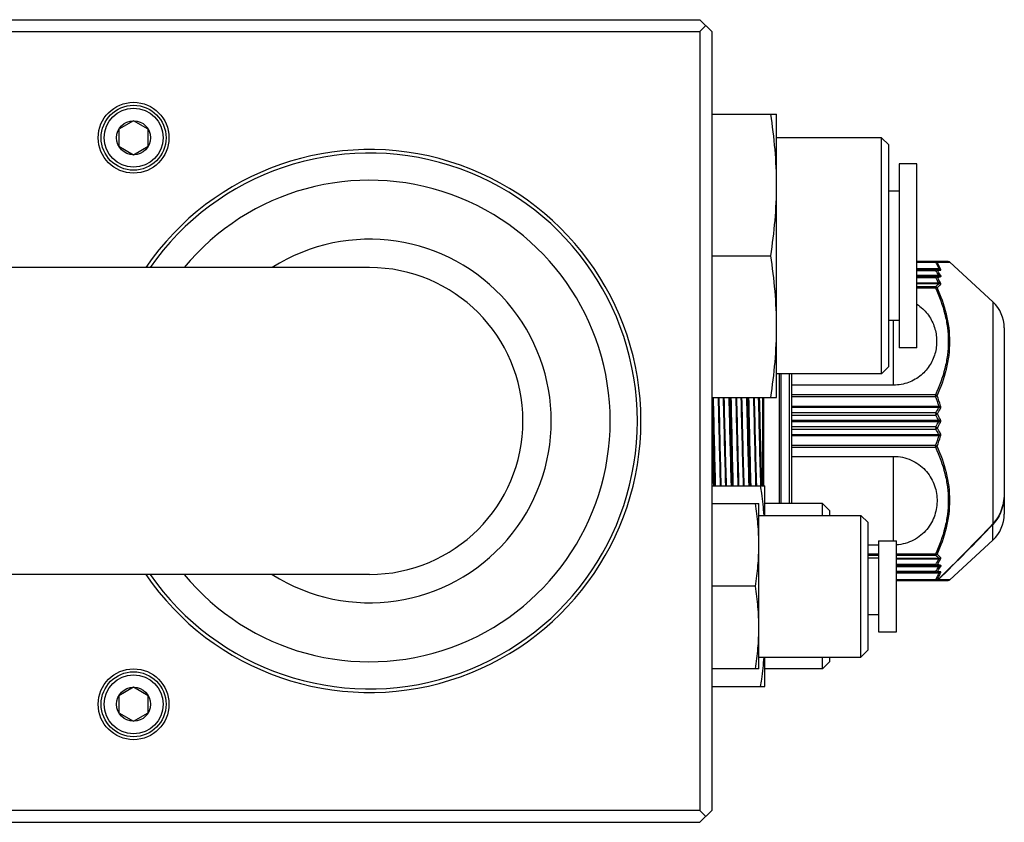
# Model space of a CAD drawing. Header units: millimetres. Extents: x 16 to 3344, y 34 to 2360.
# Tile 23 of 101: x 1220 to 1303, y 1506 to 1574. Entities that reach past the tile are written whole.
import ezdxf

# ---------------------------------------------------------------- set-up
doc = ezdxf.new("R2010")
doc.units = ezdxf.units.MM
doc.header["$LTSCALE"] = 185.02
for name, color, linetype in [('BASE_ASM_PBL9', 7, 'CONTINUOUS'), ('BOX_PBL20', 7, 'CONTINUOUS'), ('TOP_VIEW_VBL8', 7, 'CONTINUOUS')]:
    doc.layers.add(name, color=color, linetype=linetype)

# ---------------------------------------------------------------- blocks, each defined once
blk = doc.blocks.new('BASE_ASM_PBL9', base_point=(1185.68, 1539.694))
at = {"layer": 'BASE_ASM_PBL9', "color": 7}
for p, q in [((1520.701, 1553.194), (1518.051, 1553.194)), ((1518.051, 1553.143), (1519.622, 1553.143)), ((1519.622, 1553.194), (1519.622, 1553.181)), ((1519.622, 1553.181), (1519.622, 1553.143)), ((1519.757, 1553.131), (1520.837, 1553.141)), ((1524.482, 1549.787), (1520.837, 1553.141)), ((1519.92, 1552.573), (1518.051, 1552.573)), ((1518.051, 1552.547), (1519.903, 1552.547)), ((1519.642, 1552.542), (1518.051, 1552.542)), ((1518.051, 1552.455), (1519.642, 1552.455)), ((1519.903, 1552.547), (1519.642, 1552.542)), ((1519.642, 1552.542), (1519.642, 1552.518)), ((1519.642, 1552.518), (1519.642, 1552.455)), ((1519.778, 1552.472), (1520.039, 1552.48)), ((1519.896, 1552.031), (1518.051, 1552.031)), ((1518.051, 1551.988), (1519.896, 1551.988)), ((1519.642, 1551.949), (1518.051, 1551.949)), ((1518.051, 1551.851), (1519.642, 1551.851)), ((1519.642, 1551.949), (1519.642, 1551.919)), ((1519.642, 1551.919), (1519.642, 1551.851)), ((1519.903, 1551.38), (1518.051, 1551.38)), ((1518.051, 1551.336), (1519.92, 1551.336)), ((1519.622, 1551.068), (1518.051, 1551.068)), ((1518.051, 1550.978), (1519.622, 1550.978)), ((1519.622, 1551.033), (1519.622, 1551.068)), ((1524.482, 1549.787), (1524.482, 1530.985)), ((1516.064, 1542.732), (1516.064, 1548.219)), ((1525.451, 1547.579), (1525.451, 1531.809)), ((1506.401, 1532.694), (1506.401, 1543.694)), ((1506.511, 1543.694), (1506.511, 1532.694)), ((1507.251, 1532.694), (1507.251, 1543.694)), ((1507.451, 1532.694), (1507.451, 1543.694)), ((1516.064, 1542.732), (1507.451, 1542.732)), ((1504.951, 1541.694), (1504.951, 1534.194)), ((1505.04, 1541.694), (1505.04, 1534.194)), ((1519.622, 1541.91), (1507.451, 1541.91)), ((1507.451, 1541.77), (1519.622, 1541.77)), ((1519.92, 1540.931), (1507.451, 1540.931)), ((1507.451, 1540.861), (1519.903, 1540.861)), ((1519.642, 1540.385), (1507.451, 1540.385)), ((1507.451, 1540.2), (1519.642, 1540.2)), ((1519.896, 1539.737), (1507.451, 1539.737)), ((1519.642, 1540.385), (1519.642, 1540.293)), ((1519.642, 1540.287), (1519.642, 1540.293)), ((1519.642, 1540.287), (1519.642, 1540.2)), ((1500.75, 1539.694), (1500.789, 1538.031)), ((1502.25, 1539.694), (1502.289, 1538.031)), ((1503.75, 1539.694), (1503.789, 1538.031)), ((1507.451, 1539.651), (1519.896, 1539.651)), ((1519.642, 1539.188), (1507.451, 1539.188)), ((1507.451, 1539.003), (1519.642, 1539.003)), ((1519.642, 1539.188), (1519.642, 1539.102)), ((1519.642, 1539.095), (1519.642, 1539.102)), ((1519.642, 1539.095), (1519.642, 1539.003)), ((1519.903, 1538.527), (1507.451, 1538.527)), ((1507.451, 1538.457), (1519.92, 1538.457)), ((1500.789, 1538.031), (1500.806, 1537.307)), ((1500.806, 1537.307), (1500.839, 1535.971)), ((1502.289, 1538.031), (1502.306, 1537.307)), ((1502.306, 1537.307), (1502.339, 1535.971)), ((1503.789, 1538.031), (1503.806, 1537.307)), ((1503.806, 1537.307), (1503.839, 1535.971)), ((1519.622, 1537.619), (1507.451, 1537.619)), ((1507.451, 1537.478), (1519.622, 1537.478)), ((1519.622, 1537.578), (1519.622, 1537.619)), ((1507.451, 1536.7), (1516.064, 1536.7)), ((1516.064, 1529.544), (1516.064, 1536.7)), ((1500.839, 1535.971), (1500.866, 1534.891)), ((1502.339, 1535.971), (1502.366, 1534.891)), ((1503.839, 1535.971), (1503.866, 1534.891)), ((1500.866, 1534.891), (1500.885, 1534.194)), ((1502.366, 1534.891), (1502.385, 1534.194)), ((1503.866, 1534.891), (1503.885, 1534.194)), ((1524.482, 1529.601), (1524.482, 1530.927)), ((1514.801, 1529.188), (1513.901, 1529.188)), ((1524.482, 1529.601), (1520.837, 1526.247)), ((1514.801, 1528.41), (1513.901, 1528.41)), ((1513.901, 1528.32), (1514.801, 1528.32)), ((1519.622, 1528.41), (1516.301, 1528.41)), ((1516.301, 1528.32), (1519.622, 1528.32)), ((1519.92, 1528.052), (1516.301, 1528.052)), ((1516.301, 1528.008), (1519.903, 1528.008)), ((1519.642, 1527.537), (1516.301, 1527.537)), ((1516.301, 1527.44), (1519.642, 1527.44)), ((1519.896, 1527.4), (1516.301, 1527.4)), ((1516.301, 1527.357), (1519.896, 1527.357)), ((1519.642, 1527.537), (1519.642, 1527.469)), ((1519.642, 1526.933), (1516.301, 1526.933)), ((1516.301, 1526.846), (1519.642, 1526.846)), ((1519.903, 1526.841), (1516.301, 1526.841)), ((1516.301, 1526.816), (1519.92, 1526.816)), ((1519.642, 1526.933), (1519.642, 1526.87)), ((1519.642, 1526.87), (1519.642, 1526.846)), ((1519.642, 1526.846), (1519.903, 1526.841)), ((1520.039, 1526.908), (1519.778, 1526.916)), ((1519.622, 1526.245), (1516.301, 1526.245)), ((1516.301, 1526.194), (1520.701, 1526.194)), ((1519.622, 1526.245), (1519.622, 1526.207)), ((1520.837, 1526.247), (1519.869, 1526.256)), ((1520.837, 1526.247), (1519.869, 1526.256))]:
    blk.add_line(p, q, dxfattribs=at)
for points in [[(1520.837, 1553.141), (1520.832, 1553.145), (1520.819, 1553.156), (1520.804, 1553.166), (1520.788, 1553.174), (1520.77, 1553.181), (1520.753, 1553.187), (1520.735, 1553.191), (1520.718, 1553.193), (1520.701, 1553.194)], [(1520.701, 1526.194), (1520.718, 1526.195), (1520.735, 1526.197), (1520.752, 1526.201), (1520.77, 1526.207), (1520.787, 1526.214), (1520.804, 1526.223), (1520.819, 1526.232), (1520.832, 1526.243), (1520.837, 1526.247)]]:
    blk.add_lwpolyline(points, dxfattribs=at)
for centre, radius, start, end in [((1504.548, 1543.121), 17.747, 30.13506, 31.72918), ((1504.688, 1543.189), 17.717, 29.99614, 31.59921), ((1515.754, 1577.902), 26.243, 278.52173, 279.08247), ((1504.098, 1542.925), 17.924, 28.14348, 29.86487), ((1515.615, 1577.954), 26.411, 279.06878, 279.62683), ((1504.227, 1542.995), 17.907, 27.99368, 29.72458), ((1522.451, 1547.579), 3, 0, 47.38122), ((1519.629, 1540.861), 0.981, 87.39375, 90.38158), ((1504.109, 1535.793), 16.625, 18.00277, 21.07029), ((1504.008, 1535.824), 16.857, 17.82989, 20.88161), ((1503.815, 1549.368), 18.199, 330.423, 332.1337), ((1503.779, 1549.278), 18.35, 330.68006, 332.39066), ((1519.475, 1539.988), 0.431, 55.75369, 67.07413), ((1519.689, 1534.697), 5.597, 89.95216, 90.48159), ((1519.441, 1540.646), 0.489, 294.2826, 304.33909), ((1502.372, 1530.429), 19.843, 27.97673, 29.50095), ((1502.332, 1530.52), 19.996, 27.73147, 29.25583), ((2563.424, 1565.076), 1063.078, 181.370266, 181.664654), ((1502.372, 1548.959), 19.843, 330.49885, 332.02309), ((1519.441, 1538.742), 0.489, 55.6619, 65.71675), ((1519.689, 1544.692), 5.597, 269.51849, 270.04791), ((1519.475, 1539.4), 0.43, 292.91726, 304.25123), ((1503.815, 1530.021), 18.199, 27.8663, 29.577), ((1502.331, 1548.868), 19.997, 330.74483, 332.26936), ((1503.78, 1530.111), 18.348, 27.60932, 29.32003), ((1504.108, 1543.596), 16.625, 338.92865, 341.99603), ((1504.007, 1543.565), 16.857, 339.11843, 342.16992), ((1525.876, 1537.562), 6.254, 179.85213, 180.14255), ((1519.629, 1538.526), 0.98, 269.61883, 272.60808), ((1522.451, 1531.809), 3, 312.61878, 360), ((1504.098, 1536.463), 17.925, 330.13514, 331.85652), ((1515.563, 1500.255), 27.489, 80.93018, 81.46548), ((1504.548, 1536.267), 17.747, 328.27061, 329.86475), ((1504.225, 1536.394), 17.909, 330.27552, 332.00629), ((1515.211, 1498.977), 28.901, 80.39861, 80.90852), ((1504.687, 1536.199), 17.718, 328.40118, 330.00438), ((1519.812, 1528.313), 2.057, 268.47046, 270.5157)]:
    blk.add_arc(centre, radius, start, end, dxfattribs=at)
for points in [[(1519.696, 1553.177), (1519.673, 1553.188), (1519.647, 1553.194), (1519.622, 1553.194)], [(1519.622, 1553.181), (1519.639, 1553.181), (1519.656, 1553.179), (1519.673, 1553.175)], [(1519.757, 1553.131), (1519.741, 1553.151), (1519.719, 1553.166), (1519.696, 1553.177)], [(1519.642, 1552.542), (1519.668, 1552.542), (1519.694, 1552.535), (1519.717, 1552.523)], [(1519.622, 1551.033), (1519.639, 1551.033), (1519.656, 1551.031), (1519.673, 1551.028)], [(1519.696, 1551.044), (1519.719, 1551.031), (1519.74, 1551.013), (1519.757, 1550.993)], [(1519.696, 1541.878), (1519.673, 1541.892), (1519.648, 1541.903), (1519.622, 1541.91)], [(1519.622, 1541.842), (1519.622, 1541.818), (1519.622, 1541.794), (1519.622, 1541.77)], [(1519.696, 1541.799), (1519.689, 1541.814), (1519.681, 1541.828), (1519.673, 1541.841)], [(1519.932, 1538.478), (1519.93, 1538.47), (1519.925, 1538.463), (1519.92, 1538.457)], [(1519.622, 1537.478), (1519.648, 1537.485), (1519.673, 1537.496), (1519.696, 1537.51)], [(1519.673, 1537.547), (1519.681, 1537.561), (1519.689, 1537.574), (1519.696, 1537.589)], [(1519.622, 1528.355), (1519.639, 1528.355), (1519.656, 1528.357), (1519.673, 1528.361)], [(1519.757, 1528.395), (1519.74, 1528.375), (1519.719, 1528.357), (1519.696, 1528.344)], [(1519.717, 1526.865), (1519.694, 1526.853), (1519.668, 1526.847), (1519.642, 1526.846)], [(1519.622, 1526.207), (1519.639, 1526.207), (1519.656, 1526.21), (1519.673, 1526.214)], [(1519.622, 1526.194), (1519.647, 1526.194), (1519.673, 1526.2), (1519.696, 1526.211)], [(1519.696, 1526.211), (1519.719, 1526.221), (1519.741, 1526.238), (1519.757, 1526.257)]]:
    blk.add_open_spline(points, degree=3, dxfattribs=at)
for points, knots in [([(1519.696, 1553.149), (1519.69, 1553.15), (1519.665, 1553.151), (1519.64, 1553.148), (1519.622, 1553.143)], [0, 0, 0, 0, 0.239196, 1, 1, 1, 1]), ([(1519.622, 1553.143), (1519.649, 1553.096), (1519.753, 1552.909), (1519.851, 1552.718), (1519.92, 1552.573)], [0, 0, 0, 0, 0.251717, 1, 1, 1, 1]), ([(1519.673, 1553.175), (1519.675, 1553.175), (1519.683, 1553.177), (1519.691, 1553.178), (1519.697, 1553.178)], [0, 0, 0, 0, 0.27366, 1, 1, 1, 1]), ([(1519.696, 1553.149), (1519.694, 1553.152), (1519.688, 1553.161), (1519.68, 1553.169), (1519.673, 1553.175)], [0, 0, 0, 0, 0.262369, 1, 1, 1, 1]), ([(1519.757, 1553.131), (1519.753, 1553.134), (1519.734, 1553.143), (1519.712, 1553.148), (1519.696, 1553.149)], [0, 0, 0, 0, 0.235882, 1, 1, 1, 1]), ([(1520.055, 1552.557), (1520.032, 1552.606), (1519.938, 1552.799), (1519.837, 1552.99), (1519.757, 1553.131)], [0, 0, 0, 0, 0.248354, 1, 1, 1, 1]), ([(1519.642, 1552.518), (1519.647, 1552.518), (1519.665, 1552.518), (1519.682, 1552.515), (1519.694, 1552.512)], [0, 0, 0, 0, 0.277749, 1, 1, 1, 1]), ([(1519.717, 1552.476), (1519.711, 1552.475), (1519.686, 1552.47), (1519.661, 1552.462), (1519.642, 1552.455)], [0, 0, 0, 0, 0.233392, 1, 1, 1, 1]), ([(1519.694, 1552.512), (1519.696, 1552.514), (1519.703, 1552.518), (1519.711, 1552.522), (1519.717, 1552.523)], [0, 0, 0, 0, 0.294362, 1, 1, 1, 1]), ([(1519.717, 1552.476), (1519.715, 1552.479), (1519.709, 1552.492), (1519.701, 1552.504), (1519.694, 1552.512)], [0, 0, 0, 0, 0.268844, 1, 1, 1, 1]), ([(1519.717, 1552.523), (1519.723, 1552.52), (1519.746, 1552.507), (1519.766, 1552.488), (1519.778, 1552.472)], [0, 0, 0, 0, 0.246747, 1, 1, 1, 1]), ([(1519.778, 1552.472), (1519.773, 1552.474), (1519.754, 1552.478), (1519.733, 1552.478), (1519.717, 1552.476)], [0, 0, 0, 0, 0.221988, 1, 1, 1, 1]), ([(1519.92, 1552.573), (1519.922, 1552.571), (1519.927, 1552.568), (1519.931, 1552.563), (1519.934, 1552.557), (1519.931, 1552.552), (1519.926, 1552.55), (1519.917, 1552.548), (1519.909, 1552.547), (1519.903, 1552.547)], [0, 0, 0, 0, 0.161436, 0.293981, 0.391823, 0.473437, 0.572303, 0.69566, 1, 1, 1, 1]), ([(1520.039, 1552.48), (1520.022, 1552.5), (1519.981, 1552.535), (1519.929, 1552.547), (1519.903, 1552.547)], [0, 0, 0, 0, 0.508011, 1, 1, 1, 1]), ([(1519.92, 1552.573), (1519.932, 1552.575), (1519.977, 1552.582), (1520.026, 1552.574), (1520.055, 1552.557)], [0, 0, 0, 0, 0.273738, 1, 1, 1, 1]), ([(1520.039, 1552.48), (1520.046, 1552.48), (1520.059, 1552.482), (1520.071, 1552.502), (1520.067, 1552.528), (1520.06, 1552.547), (1520.055, 1552.557)], [0, 0, 0, 0, 0.206643, 0.391363, 0.643713, 1, 1, 1, 1]), ([(1519.642, 1551.949), (1519.662, 1551.948), (1519.688, 1551.942), (1519.711, 1551.931), (1519.717, 1551.928)], [0, 0, 0, 0, 0.745682, 1, 1, 1, 1]), ([(1519.642, 1551.919), (1519.647, 1551.919), (1519.665, 1551.919), (1519.682, 1551.916), (1519.694, 1551.913)], [0, 0, 0, 0, 0.277721, 1, 1, 1, 1]), ([(1519.717, 1551.873), (1519.711, 1551.872), (1519.685, 1551.867), (1519.661, 1551.859), (1519.642, 1551.851)], [0, 0, 0, 0, 0.233808, 1, 1, 1, 1]), ([(1519.694, 1551.913), (1519.696, 1551.915), (1519.703, 1551.92), (1519.711, 1551.925), (1519.717, 1551.928)], [0, 0, 0, 0, 0.293506, 1, 1, 1, 1]), ([(1519.717, 1551.873), (1519.715, 1551.877), (1519.709, 1551.891), (1519.701, 1551.904), (1519.694, 1551.913)], [0, 0, 0, 0, 0.267494, 1, 1, 1, 1]), ([(1519.717, 1551.928), (1519.723, 1551.924), (1519.746, 1551.91), (1519.766, 1551.89), (1519.778, 1551.874)], [0, 0, 0, 0, 0.246191, 1, 1, 1, 1]), ([(1519.778, 1551.874), (1519.773, 1551.875), (1519.753, 1551.878), (1519.733, 1551.876), (1519.717, 1551.873)], [0, 0, 0, 0, 0.219792, 1, 1, 1, 1]), ([(1519.896, 1552.031), (1519.92, 1552.041), (1519.965, 1552.053), (1520.012, 1552.053), (1520.032, 1552.046)], [0, 0, 0, 0, 0.556223, 1, 1, 1, 1]), ([(1519.896, 1552.031), (1519.904, 1552.027), (1519.914, 1552.02), (1519.924, 1552.01), (1519.93, 1552.002), (1519.926, 1551.994), (1519.917, 1551.991), (1519.907, 1551.989), (1519.9, 1551.988), (1519.896, 1551.988)], [0, 0, 0, 0, 0.311323, 0.445346, 0.547822, 0.629854, 0.735916, 0.862754, 1, 1, 1, 1]), ([(1520.032, 1551.915), (1520.015, 1551.937), (1519.974, 1551.972), (1519.922, 1551.987), (1519.896, 1551.988)], [0, 0, 0, 0, 0.510518, 1, 1, 1, 1]), ([(1520.039, 1551.4), (1520.019, 1551.404), (1519.972, 1551.403), (1519.927, 1551.39), (1519.903, 1551.38)], [0, 0, 0, 0, 0.443105, 1, 1, 1, 1]), ([(1520.032, 1552.046), (1520.041, 1552.03), (1520.053, 1552.007), (1520.062, 1551.976), (1520.066, 1551.952), (1520.061, 1551.93), (1520.045, 1551.918), (1520.036, 1551.916), (1520.032, 1551.915)], [0, 0, 0, 0, 0.358886, 0.507326, 0.633105, 0.821615, 0.906471, 1, 1, 1, 1]), ([(1520.055, 1551.266), (1520.061, 1551.272), (1520.07, 1551.29), (1520.069, 1551.322), (1520.059, 1551.36), (1520.046, 1551.386), (1520.039, 1551.4)], [0, 0, 0, 0, 0.174872, 0.393867, 0.670733, 1, 1, 1, 1]), ([(1519.92, 1551.336), (1519.896, 1551.313), (1519.8, 1551.221), (1519.7, 1551.132), (1519.622, 1551.068)], [0, 0, 0, 0, 0.242911, 1, 1, 1, 1]), ([(1519.622, 1551.068), (1519.641, 1551.066), (1519.667, 1551.059), (1519.69, 1551.047), (1519.696, 1551.044)], [0, 0, 0, 0, 0.745961, 1, 1, 1, 1]), ([(1519.622, 1550.978), (1519.622, 1550.983), (1519.622, 1551.001), (1519.622, 1551.02), (1519.622, 1551.033)], [0, 0, 0, 0, 0.27814, 1, 1, 1, 1]), ([(1519.622, 1550.978), (1519.628, 1550.98), (1519.653, 1550.986), (1519.678, 1550.991), (1519.696, 1550.993)], [0, 0, 0, 0, 0.262369, 1, 1, 1, 1]), ([(1519.622, 1550.978), (1519.95, 1550.263), (1520.36, 1549.151), (1520.652, 1547.611), (1520.726, 1546.444), (1520.652, 1545.278), (1520.361, 1543.738), (1519.95, 1542.625), (1519.622, 1541.91)], [0, 0, 0, 0, 0.251406, 0.37595, 0.49999, 0.624034, 0.748585, 1, 1, 1, 1]), ([(1519.673, 1551.028), (1519.675, 1551.029), (1519.682, 1551.035), (1519.69, 1551.04), (1519.696, 1551.044)], [0, 0, 0, 0, 0.27926, 1, 1, 1, 1]), ([(1519.673, 1551.028), (1519.675, 1551.025), (1519.684, 1551.014), (1519.691, 1551.002), (1519.697, 1550.993)], [0, 0, 0, 0, 0.240912, 1, 1, 1, 1]), ([(1519.696, 1550.993), (1519.702, 1550.993), (1519.722, 1550.995), (1519.743, 1550.995), (1519.758, 1550.993)], [0, 0, 0, 0, 0.278507, 1, 1, 1, 1]), ([(1519.757, 1550.993), (1519.784, 1551.015), (1519.886, 1551.103), (1519.984, 1551.195), (1520.055, 1551.266)], [0, 0, 0, 0, 0.256975, 1, 1, 1, 1]), ([(1519.758, 1541.832), (1520.086, 1542.555), (1520.496, 1543.681), (1520.787, 1545.238), (1520.862, 1546.417), (1520.787, 1547.596), (1520.496, 1549.15), (1520.086, 1550.272), (1519.758, 1550.993)], [0, 0, 0, 0, 0.25152, 0.376275, 0.500526, 0.624695, 0.749222, 1, 1, 1, 1]), ([(1519.903, 1551.38), (1519.909, 1551.376), (1519.917, 1551.371), (1519.927, 1551.363), (1519.932, 1551.356), (1519.934, 1551.349), (1519.931, 1551.34), (1519.924, 1551.337), (1519.92, 1551.336)], [0, 0, 0, 0, 0.314157, 0.46003, 0.589118, 0.694437, 0.786926, 1, 1, 1, 1]), ([(1520.055, 1551.266), (1520.037, 1551.286), (1519.996, 1551.318), (1519.945, 1551.333), (1519.92, 1551.336)], [0, 0, 0, 0, 0.505742, 1, 1, 1, 1]), ([(1518.051, 1549.583), (1518.222, 1549.471), (1518.54, 1549.222), (1518.945, 1548.779), (1519.266, 1548.288), (1519.58, 1547.591), (1519.768, 1546.655), (1519.677, 1545.706), (1519.441, 1544.985), (1519.18, 1544.468), (1518.834, 1543.99), (1518.405, 1543.564), (1517.9, 1543.209), (1517.33, 1542.939), (1516.71, 1542.77), (1516.28, 1542.732), (1516.064, 1542.732)], [0, 0, 0, 0, 0.064432, 0.127356, 0.188953, 0.249495, 0.368341, 0.486751, 0.546736, 0.607559, 0.669523, 0.73288, 0.79777, 0.864151, 0.931736, 1, 1, 1, 1]), ([(1500.7, 1541.694), (1500.705, 1541.529), (1500.721, 1540.862), (1500.738, 1540.196), (1500.75, 1539.694)], [0, 0, 0, 0, 0.247634, 1, 1, 1, 1]), ([(1500.703, 1541.694), (1500.707, 1541.529), (1500.723, 1540.862), (1500.738, 1540.196), (1500.75, 1539.694)], [0, 0, 0, 0, 0.247893, 1, 1, 1, 1]), ([(1500.984, 1534.193), (1500.951, 1535.399), (1500.891, 1537.899), (1500.834, 1540.4), (1500.804, 1541.694)], [0, 0, 0, 0, 0.48215, 1, 1, 1, 1]), ([(1501.193, 1541.694), (1501.223, 1540.4), (1501.28, 1537.899), (1501.34, 1535.399), (1501.373, 1534.193)], [0, 0, 0, 0, 0.517851, 1, 1, 1, 1]), ([(1501.462, 1534.194), (1501.429, 1535.399), (1501.368, 1537.899), (1501.311, 1540.399), (1501.281, 1541.694)], [0, 0, 0, 0, 0.482134, 1, 1, 1, 1]), ([(1501.623, 1541.694), (1501.656, 1540.392), (1501.716, 1537.892), (1501.781, 1535.392), (1501.817, 1534.194)], [0, 0, 0, 0, 0.520798, 1, 1, 1, 1]), ([(1501.906, 1534.194), (1501.87, 1535.391), (1501.805, 1537.891), (1501.744, 1540.391), (1501.711, 1541.694)], [0, 0, 0, 0, 0.478874, 1, 1, 1, 1]), ([(1502.1, 1541.694), (1502.133, 1540.391), (1502.194, 1537.891), (1502.259, 1535.391), (1502.296, 1534.194)], [0, 0, 0, 0, 0.521127, 1, 1, 1, 1]), ([(1502.2, 1541.694), (1502.205, 1541.529), (1502.221, 1540.862), (1502.238, 1540.196), (1502.25, 1539.694)], [0, 0, 0, 0, 0.247634, 1, 1, 1, 1]), ([(1502.203, 1541.694), (1502.207, 1541.529), (1502.223, 1540.862), (1502.238, 1540.196), (1502.25, 1539.694)], [0, 0, 0, 0, 0.247893, 1, 1, 1, 1]), ([(1502.484, 1534.193), (1502.451, 1535.399), (1502.391, 1537.899), (1502.334, 1540.4), (1502.304, 1541.694)], [0, 0, 0, 0, 0.48215, 1, 1, 1, 1]), ([(1502.693, 1541.694), (1502.723, 1540.4), (1502.78, 1537.899), (1502.84, 1535.399), (1502.873, 1534.193)], [0, 0, 0, 0, 0.517851, 1, 1, 1, 1]), ([(1502.962, 1534.194), (1502.929, 1535.399), (1502.868, 1537.899), (1502.811, 1540.399), (1502.781, 1541.694)], [0, 0, 0, 0, 0.482134, 1, 1, 1, 1]), ([(1503.123, 1541.694), (1503.156, 1540.392), (1503.216, 1537.892), (1503.281, 1535.392), (1503.317, 1534.194)], [0, 0, 0, 0, 0.520798, 1, 1, 1, 1]), ([(1503.406, 1534.194), (1503.37, 1535.391), (1503.305, 1537.891), (1503.244, 1540.391), (1503.211, 1541.694)], [0, 0, 0, 0, 0.478874, 1, 1, 1, 1]), ([(1503.6, 1541.694), (1503.633, 1540.391), (1503.694, 1537.891), (1503.759, 1535.391), (1503.796, 1534.194)], [0, 0, 0, 0, 0.521127, 1, 1, 1, 1]), ([(1503.7, 1541.694), (1503.705, 1541.529), (1503.721, 1540.862), (1503.738, 1540.196), (1503.75, 1539.694)], [0, 0, 0, 0, 0.247634, 1, 1, 1, 1]), ([(1503.703, 1541.694), (1503.707, 1541.529), (1503.723, 1540.862), (1503.738, 1540.196), (1503.75, 1539.694)], [0, 0, 0, 0, 0.247893, 1, 1, 1, 1]), ([(1503.984, 1534.193), (1503.951, 1535.399), (1503.891, 1537.899), (1503.834, 1540.4), (1503.804, 1541.694)], [0, 0, 0, 0, 0.48215, 1, 1, 1, 1]), ([(1504.193, 1541.694), (1504.223, 1540.4), (1504.28, 1537.899), (1504.34, 1535.399), (1504.373, 1534.193)], [0, 0, 0, 0, 0.517851, 1, 1, 1, 1]), ([(1504.462, 1534.194), (1504.429, 1535.399), (1504.368, 1537.899), (1504.311, 1540.399), (1504.281, 1541.694)], [0, 0, 0, 0, 0.482134, 1, 1, 1, 1]), ([(1504.818, 1534.194), (1504.782, 1535.392), (1504.717, 1537.892), (1504.656, 1540.392), (1504.623, 1541.694)], [0, 0, 0, 0, 0.479206, 1, 1, 1, 1]), ([(1504.906, 1534.194), (1504.87, 1535.391), (1504.805, 1537.891), (1504.744, 1540.391), (1504.711, 1541.694)], [0, 0, 0, 0, 0.478874, 1, 1, 1, 1]), ([(1519.622, 1541.842), (1519.622, 1541.854), (1519.622, 1541.877), (1519.622, 1541.899), (1519.622, 1541.91)], [0, 0, 0, 0, 0.516234, 1, 1, 1, 1]), ([(1519.696, 1541.799), (1519.69, 1541.797), (1519.666, 1541.786), (1519.641, 1541.776), (1519.622, 1541.77)], [0, 0, 0, 0, 0.244051, 1, 1, 1, 1]), ([(1519.673, 1541.841), (1519.675, 1541.844), (1519.683, 1541.857), (1519.691, 1541.869), (1519.697, 1541.879)], [0, 0, 0, 0, 0.258634, 1, 1, 1, 1]), ([(1519.758, 1541.832), (1519.753, 1541.836), (1519.735, 1541.854), (1519.713, 1541.869), (1519.696, 1541.878)], [0, 0, 0, 0, 0.23874, 1, 1, 1, 1]), ([(1519.757, 1541.832), (1519.753, 1541.829), (1519.733, 1541.817), (1519.712, 1541.807), (1519.696, 1541.799)], [0, 0, 0, 0, 0.227794, 1, 1, 1, 1]), ([(1519.92, 1540.931), (1519.925, 1540.926), (1519.934, 1540.914), (1519.933, 1540.891), (1519.921, 1540.873), (1519.909, 1540.865), (1519.903, 1540.861)], [0, 0, 0, 0, 0.253198, 0.50518, 0.753412, 1, 1, 1, 1]), ([(1520.039, 1540.774), (1520.02, 1540.793), (1519.977, 1540.826), (1519.929, 1540.851), (1519.903, 1540.861)], [0, 0, 0, 0, 0.483947, 1, 1, 1, 1]), ([(1519.92, 1540.931), (1519.932, 1540.935), (1519.978, 1540.95), (1520.024, 1540.969), (1520.055, 1540.985)], [0, 0, 0, 0, 0.270052, 1, 1, 1, 1]), ([(1520.039, 1540.774), (1520.056, 1540.805), (1520.075, 1540.877), (1520.067, 1540.95), (1520.055, 1540.985)], [0, 0, 0, 0, 0.487248, 1, 1, 1, 1]), ([(1519.694, 1540.293), (1519.696, 1540.298), (1519.704, 1540.314), (1519.712, 1540.331), (1519.717, 1540.344)], [0, 0, 0, 0, 0.257431, 1, 1, 1, 1]), ([(1519.717, 1540.242), (1519.715, 1540.246), (1519.708, 1540.264), (1519.7, 1540.281), (1519.694, 1540.293)], [0, 0, 0, 0, 0.242742, 1, 1, 1, 1]), ([(1519.717, 1540.344), (1519.723, 1540.34), (1519.744, 1540.325), (1519.764, 1540.307), (1519.778, 1540.293)], [0, 0, 0, 0, 0.262047, 1, 1, 1, 1]), ([(1519.778, 1540.293), (1519.774, 1540.288), (1519.755, 1540.27), (1519.734, 1540.254), (1519.717, 1540.242)], [0, 0, 0, 0, 0.233799, 1, 1, 1, 1]), ([(1519.896, 1539.737), (1519.922, 1539.748), (1519.97, 1539.774), (1520.013, 1539.807), (1520.032, 1539.825)], [0, 0, 0, 0, 0.520175, 1, 1, 1, 1]), ([(1519.896, 1539.737), (1519.911, 1539.727), (1519.933, 1539.708), (1519.926, 1539.68), (1519.915, 1539.664), (1519.904, 1539.656), (1519.896, 1539.651)], [0, 0, 0, 0, 0.492264, 0.620472, 0.748, 1, 1, 1, 1]), ([(1520.064, 1539.694), (1520.064, 1539.706), (1520.062, 1539.751), (1520.047, 1539.796), (1520.032, 1539.825)], [0, 0, 0, 0, 0.257951, 1, 1, 1, 1]), ([(1519.694, 1539.095), (1519.696, 1539.099), (1519.704, 1539.116), (1519.712, 1539.133), (1519.717, 1539.146)], [0, 0, 0, 0, 0.255523, 1, 1, 1, 1]), ([(1519.717, 1539.044), (1519.715, 1539.048), (1519.708, 1539.065), (1519.7, 1539.082), (1519.694, 1539.095)], [0, 0, 0, 0, 0.240624, 1, 1, 1, 1]), ([(1519.717, 1539.146), (1519.723, 1539.142), (1519.744, 1539.127), (1519.764, 1539.11), (1519.778, 1539.096)], [0, 0, 0, 0, 0.264269, 1, 1, 1, 1]), ([(1519.778, 1539.096), (1519.774, 1539.091), (1519.755, 1539.072), (1519.734, 1539.055), (1519.717, 1539.044)], [0, 0, 0, 0, 0.236238, 1, 1, 1, 1]), ([(1520.032, 1539.563), (1520.013, 1539.581), (1519.97, 1539.614), (1519.922, 1539.64), (1519.896, 1539.651)], [0, 0, 0, 0, 0.479831, 1, 1, 1, 1]), ([(1520.032, 1539.563), (1520.037, 1539.573), (1520.056, 1539.614), (1520.065, 1539.66), (1520.064, 1539.694)], [0, 0, 0, 0, 0.241811, 1, 1, 1, 1]), ([(1520.039, 1538.614), (1520.02, 1538.595), (1519.977, 1538.562), (1519.929, 1538.537), (1519.903, 1538.527)], [0, 0, 0, 0, 0.483941, 1, 1, 1, 1]), ([(1519.932, 1538.478), (1519.933, 1538.483), (1519.934, 1538.493), (1519.927, 1538.508), (1519.916, 1538.518), (1519.908, 1538.524), (1519.903, 1538.527)], [0, 0, 0, 0, 0.255951, 0.505056, 0.753161, 1, 1, 1, 1]), ([(1520.055, 1538.403), (1520.045, 1538.408), (1520.002, 1538.429), (1519.956, 1538.446), (1519.92, 1538.457)], [0, 0, 0, 0, 0.220755, 1, 1, 1, 1]), ([(1520.055, 1538.403), (1520.066, 1538.438), (1520.075, 1538.511), (1520.056, 1538.583), (1520.039, 1538.614)], [0, 0, 0, 0, 0.512795, 1, 1, 1, 1]), ([(1519.622, 1537.619), (1519.628, 1537.616), (1519.653, 1537.607), (1519.678, 1537.597), (1519.696, 1537.589)], [0, 0, 0, 0, 0.253584, 1, 1, 1, 1]), ([(1519.622, 1537.478), (1519.622, 1537.489), (1519.622, 1537.512), (1519.622, 1537.534), (1519.622, 1537.546)], [0, 0, 0, 0, 0.483766, 1, 1, 1, 1]), ([(1519.622, 1537.478), (1519.95, 1536.763), (1520.36, 1535.651), (1520.652, 1534.111), (1520.726, 1532.944), (1520.652, 1531.778), (1520.361, 1530.238), (1519.95, 1529.125), (1519.622, 1528.41)], [0, 0, 0, 0, 0.251404, 0.375948, 0.499987, 0.624032, 0.748583, 1, 1, 1, 1]), ([(1519.673, 1537.547), (1519.675, 1537.544), (1519.683, 1537.532), (1519.691, 1537.519), (1519.697, 1537.51)], [0, 0, 0, 0, 0.258625, 1, 1, 1, 1]), ([(1519.696, 1537.589), (1519.702, 1537.586), (1519.723, 1537.576), (1519.743, 1537.565), (1519.757, 1537.556)], [0, 0, 0, 0, 0.269947, 1, 1, 1, 1]), ([(1519.696, 1537.51), (1519.702, 1537.513), (1519.724, 1537.527), (1519.744, 1537.543), (1519.758, 1537.556)], [0, 0, 0, 0, 0.259844, 1, 1, 1, 1]), ([(1519.758, 1528.395), (1520.086, 1529.116), (1520.497, 1530.238), (1520.787, 1531.792), (1520.862, 1532.971), (1520.787, 1534.15), (1520.496, 1535.707), (1520.086, 1536.833), (1519.758, 1537.556)], [0, 0, 0, 0, 0.250789, 0.375323, 0.499496, 0.623742, 0.748491, 1, 1, 1, 1]), ([(1516.064, 1536.7), (1516.322, 1536.7), (1516.834, 1536.646), (1517.561, 1536.41), (1518.209, 1536.038), (1518.756, 1535.556), (1519.187, 1534.993), (1519.6, 1534.175), (1519.828, 1533.05), (1519.66, 1531.915), (1519.295, 1531.079), (1518.9, 1530.496), (1518.388, 1529.987), (1517.769, 1529.579), (1517.063, 1529.299), (1516.557, 1529.212), (1516.301, 1529.196)], [0, 0, 0, 0, 0.067469, 0.134019, 0.199014, 0.262215, 0.323732, 0.383891, 0.501373, 0.618596, 0.678421, 0.739482, 0.802144, 0.866598, 0.932723, 1, 1, 1, 1]), ([(1525.451, 1533.68), (1525.451, 1533.436), (1525.416, 1532.947), (1525.244, 1532.231), (1524.942, 1531.559), (1524.649, 1531.163), (1524.482, 1530.985)], [0, 0, 0, 0, 0.25013, 0.500183, 0.750144, 1, 1, 1, 1]), ([(1525.451, 1533.597), (1525.451, 1533.355), (1525.416, 1532.869), (1525.243, 1532.16), (1524.94, 1531.495), (1524.648, 1531.103), (1524.482, 1530.927)], [0, 0, 0, 0, 0.250125, 0.500176, 0.750137, 1, 1, 1, 1]), ([(1524.482, 1530.985), (1523.726, 1530.178), (1522.186, 1528.591), (1520.619, 1527.032), (1519.831, 1526.257)], [0, 0, 0, 0, 0.499995, 1, 1, 1, 1]), ([(1524.482, 1530.927), (1523.731, 1530.131), (1522.203, 1528.564), (1520.65, 1527.023), (1519.869, 1526.256)], [0, 0, 0, 0, 0.499996, 1, 1, 1, 1]), ([(1519.622, 1528.355), (1519.622, 1528.359), (1519.622, 1528.378), (1519.622, 1528.396), (1519.622, 1528.41)], [0, 0, 0, 0, 0.219782, 1, 1, 1, 1]), ([(1519.696, 1528.395), (1519.69, 1528.396), (1519.665, 1528.399), (1519.641, 1528.405), (1519.622, 1528.41)], [0, 0, 0, 0, 0.236102, 1, 1, 1, 1]), ([(1519.622, 1528.355), (1519.622, 1528.352), (1519.622, 1528.34), (1519.622, 1528.328), (1519.622, 1528.32)], [0, 0, 0, 0, 0.311715, 1, 1, 1, 1]), ([(1519.696, 1528.344), (1519.69, 1528.341), (1519.667, 1528.33), (1519.641, 1528.323), (1519.622, 1528.32)], [0, 0, 0, 0, 0.254039, 1, 1, 1, 1]), ([(1519.622, 1528.32), (1519.648, 1528.298), (1519.75, 1528.212), (1519.849, 1528.122), (1519.92, 1528.052)], [0, 0, 0, 0, 0.257096, 1, 1, 1, 1]), ([(1519.673, 1528.361), (1519.675, 1528.363), (1519.684, 1528.374), (1519.691, 1528.386), (1519.697, 1528.395)], [0, 0, 0, 0, 0.240885, 1, 1, 1, 1]), ([(1519.696, 1528.344), (1519.694, 1528.345), (1519.686, 1528.35), (1519.679, 1528.356), (1519.673, 1528.361)], [0, 0, 0, 0, 0.217093, 1, 1, 1, 1]), ([(1519.758, 1528.395), (1519.753, 1528.395), (1519.733, 1528.392), (1519.712, 1528.394), (1519.696, 1528.395)], [0, 0, 0, 0, 0.219497, 1, 1, 1, 1]), ([(1520.055, 1528.122), (1520.032, 1528.145), (1519.936, 1528.239), (1519.835, 1528.329), (1519.757, 1528.395)], [0, 0, 0, 0, 0.242979, 1, 1, 1, 1]), ([(1519.92, 1528.052), (1519.924, 1528.051), (1519.931, 1528.048), (1519.934, 1528.039), (1519.931, 1528.032), (1519.926, 1528.026), (1519.917, 1528.017), (1519.909, 1528.011), (1519.903, 1528.008)], [0, 0, 0, 0, 0.215176, 0.30635, 0.412556, 0.540718, 0.685057, 1, 1, 1, 1]), ([(1519.92, 1528.052), (1519.945, 1528.055), (1519.996, 1528.07), (1520.037, 1528.103), (1520.055, 1528.122)], [0, 0, 0, 0, 0.494258, 1, 1, 1, 1]), ([(1520.039, 1527.988), (1520.046, 1528.002), (1520.059, 1528.028), (1520.069, 1528.066), (1520.07, 1528.099), (1520.061, 1528.116), (1520.055, 1528.122)], [0, 0, 0, 0, 0.329344, 0.606745, 0.825897, 1, 1, 1, 1]), ([(1519.642, 1527.537), (1519.649, 1527.535), (1519.673, 1527.525), (1519.698, 1527.518), (1519.717, 1527.515)], [0, 0, 0, 0, 0.264549, 1, 1, 1, 1]), ([(1519.642, 1527.469), (1519.647, 1527.469), (1519.665, 1527.47), (1519.682, 1527.472), (1519.694, 1527.475)], [0, 0, 0, 0, 0.277709, 1, 1, 1, 1]), ([(1519.642, 1527.469), (1519.642, 1527.465), (1519.642, 1527.455), (1519.642, 1527.446), (1519.642, 1527.44)], [0, 0, 0, 0, 0.386031, 1, 1, 1, 1]), ([(1519.717, 1527.461), (1519.711, 1527.457), (1519.688, 1527.446), (1519.662, 1527.44), (1519.642, 1527.44)], [0, 0, 0, 0, 0.254317, 1, 1, 1, 1]), ([(1519.694, 1527.475), (1519.696, 1527.478), (1519.705, 1527.491), (1519.712, 1527.504), (1519.717, 1527.515)], [0, 0, 0, 0, 0.233814, 1, 1, 1, 1]), ([(1519.717, 1527.461), (1519.715, 1527.461), (1519.707, 1527.465), (1519.7, 1527.471), (1519.694, 1527.475)], [0, 0, 0, 0, 0.203991, 1, 1, 1, 1]), ([(1519.778, 1527.515), (1519.774, 1527.509), (1519.756, 1527.488), (1519.735, 1527.471), (1519.717, 1527.461)], [0, 0, 0, 0, 0.255222, 1, 1, 1, 1]), ([(1519.717, 1527.515), (1519.723, 1527.514), (1519.743, 1527.511), (1519.763, 1527.511), (1519.778, 1527.515)], [0, 0, 0, 0, 0.280689, 1, 1, 1, 1]), ([(1519.896, 1527.4), (1519.922, 1527.401), (1519.974, 1527.416), (1520.015, 1527.452), (1520.032, 1527.473)], [0, 0, 0, 0, 0.489459, 1, 1, 1, 1]), ([(1519.896, 1527.357), (1519.904, 1527.361), (1519.914, 1527.368), (1519.925, 1527.378), (1519.93, 1527.387), (1519.926, 1527.395), (1519.917, 1527.397), (1519.907, 1527.399), (1519.9, 1527.4), (1519.896, 1527.4)], [0, 0, 0, 0, 0.313505, 0.447991, 0.54854, 0.630605, 0.735421, 0.861962, 1, 1, 1, 1]), ([(1520.032, 1527.342), (1520.012, 1527.336), (1519.965, 1527.335), (1519.92, 1527.348), (1519.896, 1527.357)], [0, 0, 0, 0, 0.44376, 1, 1, 1, 1]), ([(1520.039, 1527.988), (1520.019, 1527.984), (1519.972, 1527.986), (1519.927, 1527.999), (1519.903, 1528.008)], [0, 0, 0, 0, 0.443085, 1, 1, 1, 1]), ([(1520.032, 1527.473), (1520.04, 1527.472), (1520.06, 1527.463), (1520.066, 1527.436), (1520.062, 1527.413), (1520.053, 1527.381), (1520.041, 1527.358), (1520.032, 1527.342)], [0, 0, 0, 0, 0.175711, 0.36471, 0.490674, 0.639597, 1, 1, 1, 1]), ([(1519.92, 1526.816), (1519.897, 1526.767), (1519.803, 1526.575), (1519.701, 1526.385), (1519.622, 1526.245)], [0, 0, 0, 0, 0.248325, 1, 1, 1, 1]), ([(1519.642, 1526.933), (1519.649, 1526.931), (1519.673, 1526.922), (1519.698, 1526.915), (1519.717, 1526.913)], [0, 0, 0, 0, 0.265284, 1, 1, 1, 1]), ([(1519.642, 1526.87), (1519.647, 1526.87), (1519.665, 1526.87), (1519.682, 1526.873), (1519.694, 1526.876)], [0, 0, 0, 0, 0.277761, 1, 1, 1, 1]), ([(1519.694, 1526.876), (1519.696, 1526.879), (1519.705, 1526.89), (1519.712, 1526.903), (1519.717, 1526.913)], [0, 0, 0, 0, 0.232849, 1, 1, 1, 1]), ([(1519.717, 1526.865), (1519.715, 1526.865), (1519.707, 1526.867), (1519.7, 1526.872), (1519.694, 1526.876)], [0, 0, 0, 0, 0.205014, 1, 1, 1, 1]), ([(1519.778, 1526.916), (1519.774, 1526.911), (1519.756, 1526.89), (1519.735, 1526.874), (1519.717, 1526.865)], [0, 0, 0, 0, 0.254956, 1, 1, 1, 1]), ([(1519.717, 1526.913), (1519.723, 1526.912), (1519.743, 1526.91), (1519.764, 1526.912), (1519.778, 1526.916)], [0, 0, 0, 0, 0.27935, 1, 1, 1, 1]), ([(1519.757, 1526.257), (1519.784, 1526.304), (1519.888, 1526.493), (1519.986, 1526.685), (1520.055, 1526.831)], [0, 0, 0, 0, 0.251636, 1, 1, 1, 1]), ([(1519.903, 1526.841), (1519.929, 1526.841), (1519.981, 1526.854), (1520.022, 1526.888), (1520.039, 1526.908)], [0, 0, 0, 0, 0.491972, 1, 1, 1, 1]), ([(1519.903, 1526.841), (1519.909, 1526.841), (1519.917, 1526.841), (1519.926, 1526.839), (1519.932, 1526.836), (1519.934, 1526.831), (1519.931, 1526.826), (1519.926, 1526.82), (1519.922, 1526.817), (1519.92, 1526.816)], [0, 0, 0, 0, 0.300454, 0.429783, 0.531557, 0.610446, 0.709245, 0.841546, 1, 1, 1, 1]), ([(1520.055, 1526.831), (1520.046, 1526.826), (1520.003, 1526.808), (1519.954, 1526.808), (1519.92, 1526.816)], [0, 0, 0, 0, 0.228789, 1, 1, 1, 1]), ([(1520.055, 1526.831), (1520.06, 1526.841), (1520.067, 1526.86), (1520.071, 1526.886), (1520.059, 1526.906), (1520.046, 1526.908), (1520.039, 1526.908)], [0, 0, 0, 0, 0.354648, 0.607947, 0.793331, 1, 1, 1, 1]), ([(1519.622, 1526.245), (1519.628, 1526.243), (1519.653, 1526.239), (1519.678, 1526.237), (1519.696, 1526.239)], [0, 0, 0, 0, 0.26065, 1, 1, 1, 1]), ([(1519.622, 1526.207), (1519.622, 1526.205), (1519.622, 1526.202), (1519.622, 1526.198), (1519.622, 1526.196), (1519.622, 1526.194), (1519.622, 1526.194)], [0, 0, 0, 0, 0.434723, 0.747839, 0.936803, 1, 1, 1, 1]), ([(1519.673, 1526.214), (1519.675, 1526.215), (1519.684, 1526.223), (1519.691, 1526.232), (1519.696, 1526.239)], [0, 0, 0, 0, 0.239186, 1, 1, 1, 1]), ([(1519.673, 1526.214), (1519.675, 1526.213), (1519.682, 1526.211), (1519.69, 1526.21), (1519.696, 1526.211)], [0, 0, 0, 0, 0.273812, 1, 1, 1, 1]), ([(1519.831, 1526.257), (1519.811, 1526.237), (1519.761, 1526.205), (1519.704, 1526.194), (1519.675, 1526.194)], [0, 0, 0, 0, 0.49982, 1, 1, 1, 1]), ([(1519.696, 1526.239), (1519.702, 1526.239), (1519.723, 1526.242), (1519.744, 1526.249), (1519.757, 1526.257)], [0, 0, 0, 0, 0.265878, 1, 1, 1, 1]), ([(1519.714, 1526.194), (1519.728, 1526.194), (1519.784, 1526.2), (1519.839, 1526.227), (1519.869, 1526.256)], [0, 0, 0, 0, 0.252215, 1, 1, 1, 1])]:
    blk.add_open_spline(points, degree=3, knots=knots, dxfattribs=at)
blk = doc.blocks.new('BOX_PBL20', base_point=(1328.601, 1539.694))
at = {"layer": 'BOX_PBL20', "color": 7}
for p, q in [((1410.491, 1573.694), (1499.651, 1573.694)), ((1499.651, 1573.694), (1500.651, 1572.694)), ((1500.151, 1573.194), (1499.651, 1572.694)), ((1411.178, 1572.694), (1499.651, 1572.694)), ((1499.651, 1572.694), (1499.651, 1506.694)), ((1500.651, 1572.694), (1500.651, 1506.694)), ((1500.651, 1565.694), (1506.151, 1565.694)), ((1506.151, 1541.694), (1506.151, 1565.694)), ((1451.651, 1565.137), (1450.401, 1564.416)), ((1452.901, 1564.416), (1451.651, 1565.137)), ((1450.401, 1564.416), (1450.401, 1562.972)), ((1452.901, 1562.972), (1452.901, 1564.416)), ((1515.037, 1563.694), (1506.151, 1563.694)), ((1515.651, 1563.081), (1515.037, 1563.694)), ((1515.037, 1543.694), (1515.037, 1563.694)), ((1515.651, 1544.308), (1515.651, 1563.081)), ((1450.401, 1562.972), (1451.651, 1562.251)), ((1451.651, 1562.251), (1452.901, 1562.972)), ((1518.051, 1561.494), (1516.551, 1561.494)), ((1516.551, 1561.494), (1516.551, 1545.894)), ((1518.051, 1545.894), (1518.051, 1561.494)), ((1516.551, 1559.169), (1515.651, 1559.169)), ((1500.651, 1553.694), (1505.653, 1553.694)), ((1471.651, 1552.694), (1162.651, 1552.694)), ((1516.551, 1548.219), (1515.651, 1548.219)), ((1518.051, 1545.894), (1516.551, 1545.894)), ((1515.651, 1544.308), (1515.037, 1543.694)), ((1515.037, 1543.694), (1506.151, 1543.694)), ((1500.651, 1541.694), (1506.151, 1541.694)), ((1500.651, 1534.194), (1505.151, 1534.194)), ((1505.151, 1531.694), (1505.151, 1534.194)), ((1500.651, 1532.694), (1504.651, 1532.694)), ((1504.651, 1518.694), (1504.651, 1532.694)), ((1510.037, 1532.694), (1505.151, 1532.694)), ((1510.651, 1532.081), (1510.037, 1532.694)), ((1510.037, 1531.694), (1510.037, 1532.694)), ((1504.651, 1531.694), (1513.287, 1531.694)), ((1510.651, 1531.694), (1510.651, 1532.081)), ((1513.901, 1531.081), (1513.287, 1531.694)), ((1513.287, 1519.694), (1513.287, 1531.694)), ((1513.901, 1520.308), (1513.901, 1531.081)), ((1514.801, 1529.544), (1516.301, 1529.544)), ((1514.801, 1529.544), (1514.801, 1521.844)), ((1516.301, 1521.844), (1516.301, 1529.544)), ((1513.901, 1528.094), (1514.801, 1528.094)), ((1471.651, 1526.694), (1162.651, 1526.694)), ((1504.361, 1525.694), (1500.651, 1525.694)), ((1513.901, 1523.294), (1514.801, 1523.294)), ((1514.801, 1521.844), (1516.301, 1521.844)), ((1504.651, 1519.694), (1513.287, 1519.694)), ((1505.151, 1517.194), (1505.151, 1519.694)), ((1510.037, 1518.694), (1510.037, 1519.694)), ((1510.651, 1519.308), (1510.651, 1519.694)), ((1513.901, 1520.308), (1513.287, 1519.694)), ((1510.651, 1519.308), (1510.037, 1518.694)), ((1504.651, 1518.694), (1500.651, 1518.694)), ((1510.037, 1518.694), (1505.151, 1518.694)), ((1500.651, 1517.194), (1505.151, 1517.194)), ((1451.651, 1517.137), (1450.401, 1516.416)), ((1450.401, 1516.416), (1450.401, 1514.972)), ((1452.901, 1516.416), (1451.651, 1517.137)), ((1452.901, 1514.972), (1452.901, 1516.416)), ((1450.401, 1514.972), (1451.651, 1514.251)), ((1451.651, 1514.251), (1452.901, 1514.972)), ((1499.651, 1506.694), (1411.178, 1506.694)), ((1499.651, 1506.694), (1500.151, 1506.194)), ((1500.651, 1506.694), (1499.651, 1505.694)), ((1410.491, 1505.694), (1499.651, 1505.694))]:
    blk.add_line(p, q, dxfattribs=at)
for centre, radius in [((1451.651, 1563.694), 3), ((1451.651, 1563.694), 2.75), ((1451.651, 1563.694), 2.5), ((1451.651, 1563.694), 1.443), ((1451.651, 1515.694), 3), ((1451.651, 1515.694), 2.75), ((1451.651, 1515.694), 2.5), ((1451.651, 1515.694), 1.443)]:
    blk.add_circle(centre, radius, dxfattribs=at)
for radius, start, end in [(23, 214.41962, 145.58038), (22.7, 214.94668, 145.05332), (20.4, 219.59373, 140.40627), (15.4, 237.59035, 122.40965), (13, 270, 90)]:
    blk.add_arc((1471.651, 1539.694), radius, start, end, dxfattribs=at)
for points, knots in [([(1506.151, 1559.694), (1506.151, 1560.697), (1506.059, 1562.707), (1505.807, 1564.701), (1505.653, 1565.694)], [0, 0, 0, 0, 0.499579, 1, 1, 1, 1]), ([(1505.653, 1553.694), (1505.807, 1554.687), (1506.059, 1556.682), (1506.151, 1558.691), (1506.151, 1559.694)], [0, 0, 0, 0, 0.500421, 1, 1, 1, 1]), ([(1506.151, 1547.694), (1506.151, 1548.697), (1506.059, 1550.707), (1505.807, 1552.701), (1505.653, 1553.694)], [0, 0, 0, 0, 0.499579, 1, 1, 1, 1]), ([(1505.653, 1541.694), (1505.807, 1542.687), (1506.059, 1544.682), (1506.151, 1546.691), (1506.151, 1547.694)], [0, 0, 0, 0, 0.500421, 1, 1, 1, 1]), ([(1505.087, 1531.694), (1505.043, 1532.322), (1504.952, 1533.156), (1504.831, 1533.987), (1504.799, 1534.194)], [0, 0, 0, 0, 0.749746, 1, 1, 1, 1]), ([(1504.651, 1529.194), (1504.651, 1529.779), (1504.597, 1530.951), (1504.45, 1532.115), (1504.361, 1532.694)], [0, 0, 0, 0, 0.499579, 1, 1, 1, 1]), ([(1504.361, 1525.694), (1504.45, 1526.273), (1504.597, 1527.437), (1504.651, 1528.609), (1504.651, 1529.194)], [0, 0, 0, 0, 0.500421, 1, 1, 1, 1]), ([(1504.651, 1522.194), (1504.651, 1522.779), (1504.597, 1523.951), (1504.45, 1525.115), (1504.361, 1525.694)], [0, 0, 0, 0, 0.499579, 1, 1, 1, 1]), ([(1504.361, 1518.694), (1504.45, 1519.273), (1504.597, 1520.437), (1504.651, 1521.609), (1504.651, 1522.194)], [0, 0, 0, 0, 0.500421, 1, 1, 1, 1]), ([(1504.799, 1517.194), (1504.831, 1517.402), (1504.952, 1518.232), (1505.043, 1519.067), (1505.087, 1519.694)], [0, 0, 0, 0, 0.250254, 1, 1, 1, 1])]:
    blk.add_open_spline(points, degree=3, knots=knots, dxfattribs=at)
blk = doc.blocks.new('TOP_VIEW_VBL8', base_point=(1185.68, 1539.694))
at = {"layer": 'BASE_ASM_PBL9'}
blk.add_blockref('BASE_ASM_PBL9', (1185.68, 1539.694), dxfattribs=at)
at = {"layer": 'BOX_PBL20'}
blk.add_blockref('BOX_PBL20', (1328.601, 1539.694), dxfattribs=at)

msp = doc.modelspace()

# ---------------------------------------------------------------- block references
at = {"layer": 'TOP_VIEW_VBL8'}
msp.add_blockref('TOP_VIEW_VBL8', (963.529, 1540), dxfattribs=at)

doc.saveas('drawing.dxf')
